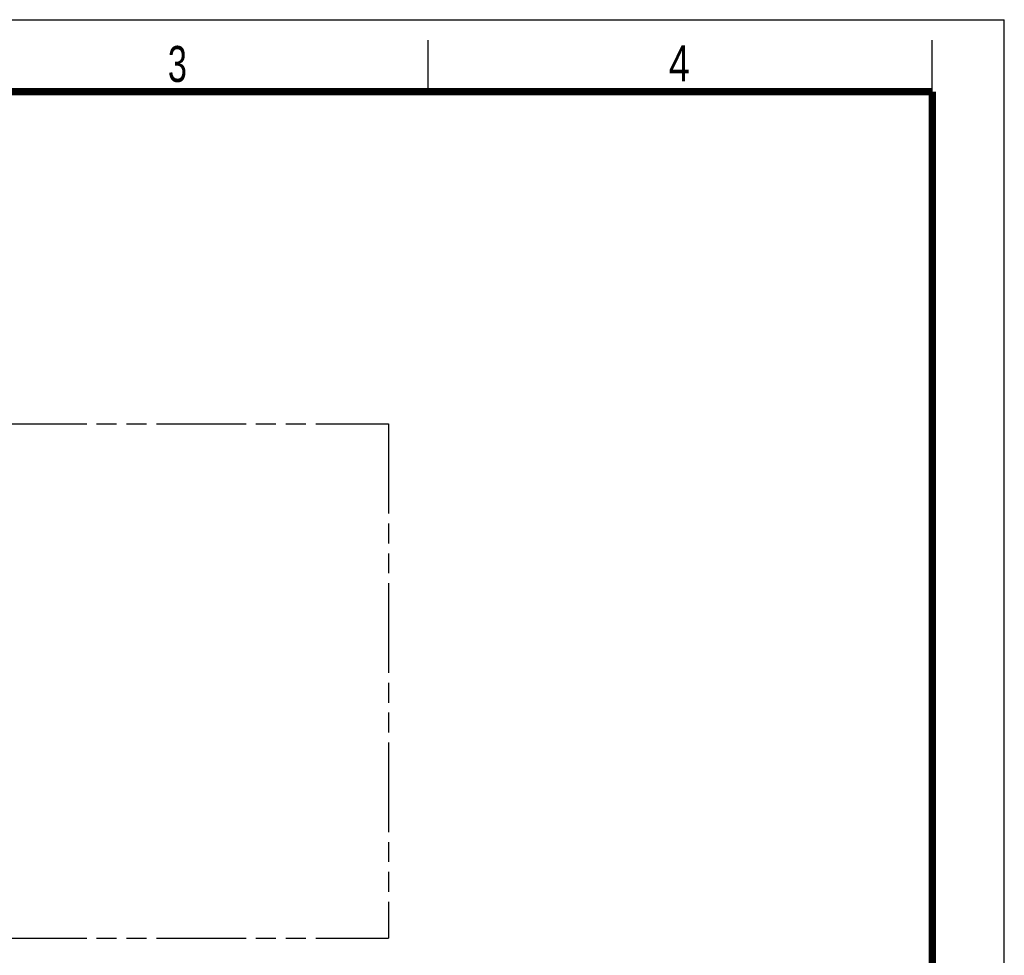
# Model space of a CAD drawing. Header units: millimetres. Extents: x 0 to 210, y 0 to 297.
# Tile 89 of 89: x 114 to 210, y 206 to 297. Entities that reach past the tile are written whole.
import ezdxf

# ---------------------------------------------------------------- set-up
doc = ezdxf.new("R2010")
doc.units = ezdxf.units.MM
doc.header["$LTSCALE"] = 19.36
doc.linetypes.add('PHANTOM', pattern=[0.8, 0.45, -0.05, 0.1, -0.05, 0.1, -0.05])
doc.layers.get('0').update_dxf_attribs({"linetype": 'CONTINUOUS'})
doc.layers.add('DEFAULT_3', color=7, linetype='PHANTOM')
doc.styles.add('TEXTSTYLE_2', font='txt', dxfattribs={"width": 0.75})

msp = doc.modelspace()

# ---------------------------------------------------------------- linework, layer by layer
at = {"color": 2, "linetype": 'Continuous'}
for p, q in [((0, 297), (210, 297)), ((210, 0), (210, 297)), ((154, 290), (154, 295)), ((203, 290), (203, 295))]:
    msp.add_line(p, q, dxfattribs=at)
at = {"color": 7, "linetype": 'Continuous', "const_width": 0.7}
for points in [[(7, 290), (203, 290)], [(203, 7), (203, 290)]]:
    msp.add_lwpolyline(points, dxfattribs=at)
at = {"layer": 'DEFAULT_3', "color": 91, "linetype": 'PHANTOM', "true_color": 0x80ff80}
for p, q in [((50.1286, 257.68), (150.1286, 257.68)), ((150.1286, 257.68), (150.1286, 207.68)), ((50.1286, 207.68), (150.1286, 207.68))]:
    msp.add_line(p, q, dxfattribs=at)

# ---------------------------------------------------------------- texts
at = {"color": 5, "linetype": 'Continuous', "style": 'TEXTSTYLE_2'}
for s, width, p in [('3', 0.714286, (128.6839, 290.9429)), ('4', 0.785714, (177.3831, 290.9911))]:
    msp.add_text(s, height=3.5, dxfattribs=dict(at, width=width)).set_placement(p)

doc.saveas('drawing.dxf')
